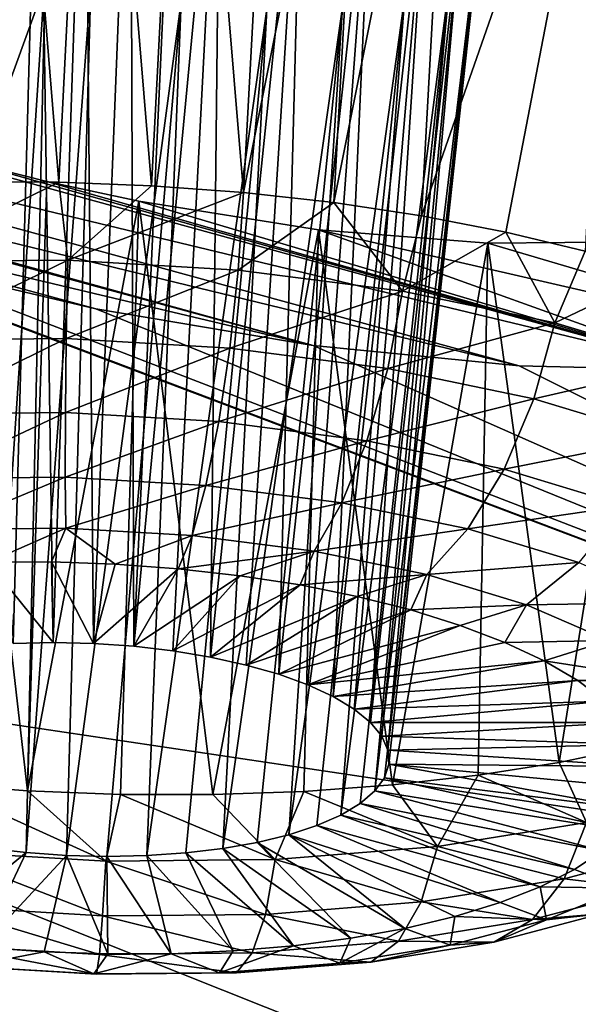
# Model space of a CAD drawing. Header units: metres. Extents: x -90 to 304, y -90 to 74.
# Tile 164 of 256: x 201.987 to 202.89, y 0.077 to 1.669. Entities that reach past the tile are written whole.
import ezdxf

# ---------------------------------------------------------------- set-up
doc = ezdxf.new("R2010")
doc.units = ezdxf.units.M
doc.layers.add('solid_21662050_350', color=7, linetype='CONTINUOUS')

msp = doc.modelspace()

# ---------------------------------------------------------------- linework, layer by layer
at = {"layer": 'solid_21662050_350'}
for points in [[(210.017944, 5.605456, 216.995056), (202.220291, 2.257435, 218.797668), (205.301147, 1.292961, 221.476608)], [(202.220291, 2.257435, 218.797668), (199.372299, 3.300803, 215.899612), (196.730408, -2.084867, 222.269363)], [(201.956512, 2.556653, 170.046646), (202.049927, 1.406258, 169.702499), (201.900513, 1.406582, 169.716537)], [(201.956512, 2.556653, 170.046646), (202.10675, 2.527825, 170.026611), (202.049927, 1.406258, 169.702499)], [(202.10675, 2.527825, 170.026611), (202.199875, 1.400509, 169.703201), (202.049927, 1.406258, 169.702499)], [(202.10675, 2.527825, 170.026611), (202.257248, 2.493285, 170.020691), (202.199875, 1.400509, 169.703201)], [(202.257248, 2.493285, 170.020691), (202.348724, 1.389399, 169.718628), (202.199875, 1.400509, 169.703201)], [(202.257248, 2.493285, 170.020691), (202.406342, 2.453394, 170.028946), (202.348724, 1.389399, 169.718628)], [(202.406342, 2.453394, 170.028946), (202.551941, 2.408755, 170.051193), (202.348724, 1.389399, 169.718628)], [(202.551941, 2.408755, 170.051193), (202.494858, 1.373048, 169.748596), (202.348724, 1.389399, 169.718628)], [(202.551941, 2.408755, 170.051193), (202.692047, 2.36009, 170.086838), (202.494858, 1.373048, 169.748596)], [(202.692047, 2.36009, 170.086838), (202.636658, 1.351637, 169.792801), (202.494858, 1.373048, 169.748596)], [(202.692047, 2.36009, 170.086838), (202.950851, 2.253008, 170.195496), (202.636658, 1.351637, 169.792801)], [(202.220291, 2.257435, 218.797668), (196.730408, -2.084867, 222.269363), (200.240051, -3.202116, 225.37265)], [(205.301147, 1.292961, 221.476608), (202.220291, 2.257435, 218.797668), (200.240051, -3.202116, 225.37265)], [(202.950851, 2.253008, 170.195496), (202.772583, 1.3254, 169.850739), (202.636658, 1.351637, 169.792801)], [(202.950851, 2.253008, 170.195496), (202.901123, 1.294623, 169.921799), (202.772583, 1.3254, 169.850739)], [(202.018448, 2.196747, 170.880081), (201.878036, 2.209817, 170.932816), (201.976212, 0.660326, 170.435059)], [(202.018448, 2.196747, 170.880081), (201.976212, 0.660326, 170.435059), (202.040802, 0.661664, 170.424957)], [(202.091919, 2.184557, 170.865723), (202.018448, 2.196747, 170.880081), (202.040802, 0.661664, 170.424957)], [(202.091919, 2.184557, 170.865723), (202.040802, 0.661664, 170.424957), (202.106155, 0.660043, 170.422852)], [(202.166031, 2.168809, 170.859772), (202.091919, 2.184557, 170.865723), (202.106155, 0.660043, 170.422852)], [(202.166031, 2.168809, 170.859772), (202.106155, 0.660043, 170.422852), (202.171127, 0.655491, 170.428772)], [(202.239578, 2.149764, 170.862335), (202.166031, 2.168809, 170.859772), (202.171127, 0.655491, 170.428772)], [(202.311279, 2.127763, 170.873337), (202.239578, 2.149764, 170.862335), (202.171127, 0.655491, 170.428772)], [(202.311279, 2.127763, 170.873337), (202.171127, 0.655491, 170.428772), (202.234619, 0.648085, 170.442627)], [(202.311279, 2.127763, 170.873337), (202.234619, 0.648085, 170.442627), (202.295532, 0.63795, 170.464157)], [(202.444656, 2.076478, 170.919449), (202.311279, 2.127763, 170.873337), (202.295532, 0.63795, 170.464157)], [(202.444656, 2.076478, 170.919449), (202.295532, 0.63795, 170.464157), (202.352829, 0.625266, 170.493011)], [(202.444656, 2.076478, 170.919449), (202.352829, 0.625266, 170.493011), (202.405548, 0.610238, 170.528717)], [(202.558624, 2.018224, 170.994537), (202.444656, 2.076478, 170.919449), (202.405548, 0.610238, 170.528717)], [(202.558624, 2.018224, 170.994537), (202.405548, 0.610238, 170.528717), (202.452759, 0.593135, 170.570618)], [(202.558624, 2.018224, 170.994537), (202.452759, 0.593135, 170.570618), (202.493668, 0.574244, 170.618011)], [(202.647385, 1.956286, 171.093964), (202.558624, 2.018224, 170.994537), (202.493668, 0.574244, 170.618011)], [(202.647385, 1.956286, 171.093964), (202.493668, 0.574244, 170.618011), (202.527573, 0.553891, 170.670105)], [(202.647385, 1.956286, 171.093964), (202.527573, 0.553891, 170.670105), (202.553879, 0.532422, 170.725998)], [(202.706482, 1.894005, 171.212082), (202.647385, 1.956286, 171.093964), (202.553879, 0.532422, 170.725998)], [(202.706482, 1.894005, 171.212082), (202.553879, 0.532422, 170.725998), (202.572174, 0.510198, 170.784744)], [(202.706482, 1.894005, 171.212082), (202.572174, 0.510198, 170.784744), (202.582108, 0.487617, 170.845306)], [(202.732773, 1.834755, 171.342438), (202.706482, 1.894005, 171.212082), (202.582108, 0.487617, 170.845306)], [(202.732773, 1.834755, 171.342438), (202.576401, 0.442884, 170.967804), (202.724686, 1.781884, 171.477661)], [(202.732773, 1.834755, 171.342438), (202.583527, 0.465047, 170.906677), (202.576401, 0.442884, 170.967804)], [(202.732773, 1.834755, 171.342438), (202.582108, 0.487617, 170.845306), (202.583527, 0.465047, 170.906677)], [(203.102936, 1.101806, 172.957932), (200.765289, 1.66465, 172.982773), (200.50824, 1.81674, 172.766434)], [(201.881546, 1.445223, 172.829254), (203.102936, 1.101806, 172.957932), (200.50824, 1.81674, 172.766434)], [(202.724686, 1.781884, 171.477661), (202.576401, 0.442884, 170.967804), (202.560867, 0.421505, 171.027618)], [(202.682739, 1.738517, 171.609711), (202.724686, 1.781884, 171.477661), (202.560867, 0.421505, 171.027618)], [(201.955917, 1.765484, 171.980148), (202.028076, 1.743731, 171.990219), (201.93399, 0.329306, 171.341507)], [(202.028076, 1.743731, 171.990219), (201.997482, 0.321899, 171.355362), (201.93399, 0.329306, 171.341507)], [(202.028076, 1.743731, 171.990219), (202.101654, 1.725095, 171.991806), (201.997482, 0.321899, 171.355362)], [(202.682739, 1.738517, 171.609711), (202.53717, 0.401274, 171.085129), (202.505722, 0.382544, 171.139313)], [(202.60936, 1.707048, 171.731262), (202.682739, 1.738517, 171.609711), (202.505722, 0.382544, 171.139313)], [(202.682739, 1.738517, 171.609711), (202.560867, 0.421505, 171.027618), (202.53717, 0.401274, 171.085129)], [(202.101654, 1.725095, 171.991806), (202.062454, 0.317347, 171.361282), (201.997482, 0.321899, 171.355362)], [(202.101654, 1.725095, 171.991806), (202.248016, 1.698233, 171.96991), (202.062454, 0.317347, 171.361282)], [(202.60936, 1.707048, 171.731262), (202.467056, 0.365622, 171.189301), (202.42186, 0.350812, 171.234192)], [(202.508713, 1.689257, 171.835464), (202.60936, 1.707048, 171.731262), (202.42186, 0.350812, 171.234192)], [(202.60936, 1.707048, 171.731262), (202.505722, 0.382544, 171.139313), (202.467056, 0.365622, 171.189301)], [(202.248016, 1.698233, 171.96991), (202.127808, 0.315726, 171.359177), (202.062454, 0.317347, 171.361282)], [(202.248016, 1.698233, 171.96991), (202.192398, 0.317064, 171.349075), (202.127808, 0.315726, 171.359177)], [(202.248016, 1.698233, 171.96991), (202.386139, 1.686188, 171.916595), (202.192398, 0.317064, 171.349075)], [(202.508713, 1.689257, 171.835464), (202.37088, 0.338359, 171.273209), (202.315002, 0.328479, 171.305725)], [(202.386139, 1.686188, 171.916595), (202.508713, 1.689257, 171.835464), (202.315002, 0.328479, 171.305725)], [(202.508713, 1.689257, 171.835464), (202.42186, 0.350812, 171.234192), (202.37088, 0.338359, 171.273209)], [(202.386139, 1.686188, 171.916595), (202.255173, 0.321341, 171.331161), (202.192398, 0.317064, 171.349075)], [(202.386139, 1.686188, 171.916595), (202.315002, 0.328479, 171.305725), (202.255173, 0.321341, 171.331161)], [(202.794388, 1.109036, 173.124191), (201.026154, 1.539014, 173.132431), (200.765289, 1.66465, 172.982773)], [(202.794388, 1.109036, 173.124191), (200.765289, 1.66465, 172.982773), (203.102936, 1.101806, 172.957932)], [(202.46109, 1.142066, 173.242264), (201.026154, 1.539014, 173.132431), (202.794388, 1.109036, 173.124191)], [(201.064804, 1.522268, 173.15007), (201.026154, 1.539014, 173.132431), (202.46109, 1.142066, 173.242264)], [(201.064804, 1.522268, 173.15007), (204.802567, 0.106686, 174.540054), (200.794662, 0.705214, 175.447281)], [(201.064804, 1.522268, 173.15007), (201.396606, 1.394669, 173.262238), (204.802567, 0.106686, 174.540054)], [(201.064804, 1.522268, 173.15007), (202.46109, 1.142066, 173.242264), (201.396606, 1.394669, 173.262238)], [(201.881546, 1.445223, 172.829254), (201.850815, 0.43287, 172.375488), (201.99968, 0.42176, 172.3909)], [(202.030701, 1.407401, 172.83255), (203.102936, 1.101806, 172.957932), (201.881546, 1.445223, 172.829254)], [(202.030701, 1.407401, 172.83255), (201.881546, 1.445223, 172.829254), (201.99968, 0.42176, 172.3909)], [(201.790909, 1.277737, 169.716507), (201.900513, 1.406582, 169.716537), (202.049927, 1.406258, 169.702499)], [(202.064926, 1.280267, 169.682251), (201.790909, 1.277737, 169.716507), (202.049927, 1.406258, 169.702499)], [(202.179459, 1.375376, 172.821991), (202.030701, 1.407401, 172.83255), (201.99968, 0.42176, 172.3909)], [(202.179459, 1.375376, 172.821991), (203.102936, 1.101806, 172.957932), (202.030701, 1.407401, 172.83255)], [(202.064926, 1.280267, 169.682251), (202.049927, 1.406258, 169.702499), (202.199875, 1.400509, 169.703201)], [(201.396606, 1.394669, 173.262238), (201.750229, 1.286155, 173.315216), (204.802567, 0.106686, 174.540054)], [(201.396606, 1.394669, 173.262238), (202.46109, 1.142066, 173.242264), (202.109894, 1.201151, 173.307663)], [(201.396606, 1.394669, 173.262238), (202.109894, 1.201151, 173.307663), (201.750229, 1.286155, 173.315216)], [(202.064926, 1.280267, 169.682251), (202.199875, 1.400509, 169.703201), (202.348724, 1.389399, 169.718628)], [(202.340118, 1.264116, 169.698807), (202.064926, 1.280267, 169.682251), (202.348724, 1.389399, 169.718628)], [(202.340118, 1.264116, 169.698807), (202.348724, 1.389399, 169.718628), (202.494858, 1.373048, 169.748596)], [(202.179459, 1.375376, 172.821991), (201.99968, 0.42176, 172.3909), (202.149628, 0.416011, 172.391602)], [(202.179459, 1.375376, 172.821991), (202.149628, 0.416011, 172.391602), (202.299042, 0.415687, 172.377563)], [(202.470032, 1.329313, 172.761154), (203.102936, 1.101806, 172.957932), (202.179459, 1.375376, 172.821991)], [(202.470032, 1.329313, 172.761154), (202.179459, 1.375376, 172.821991), (202.299042, 0.415687, 172.377563)], [(202.605911, 1.229905, 169.765503), (202.340118, 1.264116, 169.698807), (202.494858, 1.373048, 169.748596)], [(202.605911, 1.229905, 169.765503), (202.494858, 1.373048, 169.748596), (202.636658, 1.351637, 169.792801)], [(202.605911, 1.229905, 169.765503), (202.636658, 1.351637, 169.792801), (202.772583, 1.3254, 169.850739)], [(202.470032, 1.329313, 172.761154), (202.299042, 0.415687, 172.377563), (202.446259, 0.420791, 172.348953)], [(202.470032, 1.329313, 172.761154), (202.446259, 0.420791, 172.348953), (202.589691, 0.431267, 172.306076)], [(202.470032, 1.329313, 172.761154), (203.379211, 1.119793, 172.749176), (203.102936, 1.101806, 172.957932)], [(202.743637, 1.307522, 172.651184), (203.379211, 1.119793, 172.749176), (202.470032, 1.329313, 172.761154)], [(202.743637, 1.307522, 172.651184), (202.470032, 1.329313, 172.761154), (202.589691, 0.431267, 172.306076)], [(202.852097, 1.178949, 169.879822), (202.605911, 1.229905, 169.765503), (202.772583, 1.3254, 169.850739)], [(202.852097, 1.178949, 169.879822), (202.772583, 1.3254, 169.850739), (202.901123, 1.294623, 169.921799)], [(202.743637, 1.307522, 172.651184), (202.589691, 0.431267, 172.306076), (202.727753, 0.447001, 172.24942)], [(202.743637, 1.307522, 172.651184), (202.727753, 0.447001, 172.24942), (202.858932, 0.46782, 172.179565)], [(202.992386, 1.309907, 172.496872), (203.379211, 1.119793, 172.749176), (202.743637, 1.307522, 172.651184)], [(202.992386, 1.309907, 172.496872), (202.743637, 1.307522, 172.651184), (202.858932, 0.46782, 172.179565)], [(202.992386, 1.309907, 172.496872), (202.858932, 0.46782, 172.179565), (202.981796, 0.493496, 172.097321)], [(205.301147, 1.292961, 221.476608), (200.240051, -3.202116, 225.37265), (204.000259, -4.221542, 228.204208)], [(202.852097, 1.178949, 169.879822), (202.901123, 1.294623, 169.921799), (203.020905, 1.259645, 170.005173)], [(201.750229, 1.286155, 173.315216), (202.109894, 1.201151, 173.307663), (204.802567, 0.106686, 174.540054)], [(201.799042, 1.150752, 169.728058), (201.790909, 1.277737, 169.716507), (202.064926, 1.280267, 169.682251)], [(201.799042, 1.150752, 169.728058), (202.064926, 1.280267, 169.682251), (202.062195, 1.153181, 169.69516)], [(202.062195, 1.153181, 169.69516), (202.064926, 1.280267, 169.682251), (202.340118, 1.264116, 169.698807)], [(202.062195, 1.153181, 169.69516), (202.340118, 1.264116, 169.698807), (202.326462, 1.137671, 169.71106)], [(202.326462, 1.137671, 169.71106), (202.340118, 1.264116, 169.698807), (202.605911, 1.229905, 169.765503)], [(203.069199, 1.113206, 170.037338), (202.852097, 1.178949, 169.879822), (203.020905, 1.259645, 170.005173)], [(202.326462, 1.137671, 169.71106), (202.605911, 1.229905, 169.765503), (202.581711, 1.104818, 169.775116)], [(202.581711, 1.104818, 169.775116), (202.605911, 1.229905, 169.765503), (202.852097, 1.178949, 169.879822)], [(202.109894, 1.201151, 173.307663), (202.46109, 1.142066, 173.242264), (204.802567, 0.106686, 174.540054)], [(202.581711, 1.104818, 169.775116), (202.852097, 1.178949, 169.879822), (202.818115, 1.055884, 169.884888)], [(202.818115, 1.055884, 169.884888), (202.852097, 1.178949, 169.879822), (203.069199, 1.113206, 170.037338)], [(201.799042, 1.150752, 169.728058), (202.062195, 1.153181, 169.69516), (201.81369, 1.031213, 169.770721)], [(202.062195, 1.153181, 169.69516), (202.060654, 1.033493, 169.739853), (201.81369, 1.031213, 169.770721)], [(202.062195, 1.153181, 169.69516), (202.326462, 1.137671, 169.71106), (202.060654, 1.033493, 169.739853)], [(202.326462, 1.137671, 169.71106), (202.308685, 1.018937, 169.754761), (202.060654, 1.033493, 169.739853)], [(202.326462, 1.137671, 169.71106), (202.581711, 1.104818, 169.775116), (202.308685, 1.018937, 169.754761)], [(202.46109, 1.142066, 173.242264), (202.794388, 1.109036, 173.124191), (204.802567, 0.106686, 174.540054)], [(202.581711, 1.104818, 169.775116), (202.548233, 0.988104, 169.814896), (202.308685, 1.018937, 169.754761)], [(202.581711, 1.104818, 169.775116), (202.818115, 1.055884, 169.884888), (202.548233, 0.988104, 169.814896)], [(202.794388, 1.109036, 173.124191), (203.102936, 1.101806, 172.957932), (204.802567, 0.106686, 174.540054)], [(202.818115, 1.055884, 169.884888), (203.069199, 1.113206, 170.037338), (203.026611, 0.99275, 170.036148)], [(202.818115, 1.055884, 169.884888), (202.770096, 0.942179, 169.917908), (202.548233, 0.988104, 169.814896)], [(202.818115, 1.055884, 169.884888), (203.026611, 0.99275, 170.036148), (202.770096, 0.942179, 169.917908)], [(201.81369, 1.031213, 169.770721), (202.060654, 1.033493, 169.739853), (201.833908, 0.926925, 169.841721)], [(202.060654, 1.033493, 169.739853), (202.06044, 0.929016, 169.8134), (201.833908, 0.926925, 169.841721)], [(202.060654, 1.033493, 169.739853), (202.308685, 1.018937, 169.754761), (202.06044, 0.929016, 169.8134)], [(202.308685, 1.018937, 169.754761), (202.287933, 0.915665, 169.827087), (202.06044, 0.929016, 169.8134)], [(202.308685, 1.018937, 169.754761), (202.548233, 0.988104, 169.814896), (202.287933, 0.915665, 169.827087)], [(202.548233, 0.988104, 169.814896), (202.507675, 0.887383, 169.882233), (202.287933, 0.915665, 169.827087)], [(202.548233, 0.988104, 169.814896), (202.770096, 0.942179, 169.917908), (202.507675, 0.887383, 169.882233)], [(203.026611, 0.99275, 170.036148), (202.965775, 0.882928, 170.059875), (202.770096, 0.942179, 169.917908)], [(202.770096, 0.942179, 169.917908), (202.711182, 0.845259, 169.97673), (202.507675, 0.887383, 169.882233)], [(202.770096, 0.942179, 169.917908), (202.965775, 0.882928, 170.059875), (202.711182, 0.845259, 169.97673)], [(201.833908, 0.926925, 169.841721), (202.06044, 0.929016, 169.8134), (201.858368, 0.844698, 169.936401)], [(202.06044, 0.929016, 169.8134), (202.061539, 0.846574, 169.911011), (201.858368, 0.844698, 169.936401)], [(202.06044, 0.929016, 169.8134), (202.287933, 0.915665, 169.827087), (202.061539, 0.846574, 169.911011)], [(202.287933, 0.915665, 169.827087), (202.265594, 0.834599, 169.923279), (202.061539, 0.846574, 169.911011)], [(202.287933, 0.915665, 169.827087), (202.507675, 0.887383, 169.882233), (202.265594, 0.834599, 169.923279)], [(202.507675, 0.887383, 169.882233), (202.462662, 0.809233, 169.972733), (202.265594, 0.834599, 169.923279)], [(202.507675, 0.887383, 169.882233), (202.711182, 0.845259, 169.97673), (202.462662, 0.809233, 169.972733)], [(202.965775, 0.882928, 170.059875), (202.890656, 0.79091, 170.106934), (202.711182, 0.845259, 169.97673)], [(201.858368, 0.844698, 169.936401), (202.061539, 0.846574, 169.911011), (201.935944, 0.791659, 170.038757)], [(202.061539, 0.846574, 169.911011), (202.038193, 0.792103, 170.027344), (201.935944, 0.791659, 170.038757)], [(202.061539, 0.846574, 169.911011), (202.141006, 0.788558, 170.026733), (202.038193, 0.792103, 170.027344)], [(202.061539, 0.846574, 169.911011), (202.265594, 0.834599, 169.923279), (202.141006, 0.788558, 170.026733)], [(202.711182, 0.845259, 169.97673), (202.645203, 0.771451, 170.057495), (202.462662, 0.809233, 169.972733)], [(202.711182, 0.845259, 169.97673), (202.890656, 0.79091, 170.106934), (202.645203, 0.771451, 170.057495)], [(202.265594, 0.834599, 169.923279), (202.243118, 0.781071, 170.036957), (202.141006, 0.788558, 170.026733)], [(202.265594, 0.834599, 169.923279), (202.462662, 0.809233, 169.972733), (202.243118, 0.781071, 170.036957)], [(202.462662, 0.809233, 169.972733), (202.343216, 0.769735, 170.057861), (202.243118, 0.781071, 170.036957)], [(202.462662, 0.809233, 169.972733), (202.440048, 0.754693, 170.089188), (202.343216, 0.769735, 170.057861)], [(202.462662, 0.809233, 169.972733), (202.645203, 0.771451, 170.057495), (202.440048, 0.754693, 170.089188)], [(201.935944, 0.791659, 170.038757), (202.038193, 0.792103, 170.027344), (202.040802, 0.661664, 170.424957)], [(201.935944, 0.791659, 170.038757), (202.040802, 0.661664, 170.424957), (201.976212, 0.660326, 170.435059)], [(202.038193, 0.792103, 170.027344), (202.106155, 0.660043, 170.422852), (202.040802, 0.661664, 170.424957)], [(202.038193, 0.792103, 170.027344), (202.141006, 0.788558, 170.026733), (202.106155, 0.660043, 170.422852)], [(202.141006, 0.788558, 170.026733), (202.243118, 0.781071, 170.036957), (202.106155, 0.660043, 170.422852)], [(202.243118, 0.781071, 170.036957), (202.171127, 0.655491, 170.428772), (202.106155, 0.660043, 170.422852)], [(202.243118, 0.781071, 170.036957), (202.343216, 0.769735, 170.057861), (202.171127, 0.655491, 170.428772)], [(202.890656, 0.79091, 170.106934), (202.806168, 0.722705, 170.174286), (202.645203, 0.771451, 170.057495)], [(202.890656, 0.79091, 170.106934), (203.0392, 0.726426, 170.267868), (202.806168, 0.722705, 170.174286)], [(202.343216, 0.769735, 170.057861), (202.234619, 0.648085, 170.442627), (202.171127, 0.655491, 170.428772)], [(202.343216, 0.769735, 170.057861), (202.440048, 0.754693, 170.089188), (202.234619, 0.648085, 170.442627)], [(202.645203, 0.771451, 170.057495), (202.53241, 0.736134, 170.130554), (202.440048, 0.754693, 170.089188)], [(202.645203, 0.771451, 170.057495), (202.61911, 0.714291, 170.181427), (202.53241, 0.736134, 170.130554)], [(202.645203, 0.771451, 170.057495), (202.806168, 0.722705, 170.174286), (202.61911, 0.714291, 170.181427)], [(202.440048, 0.754693, 170.089188), (202.295532, 0.63795, 170.464157), (202.234619, 0.648085, 170.442627)], [(202.440048, 0.754693, 170.089188), (202.53241, 0.736134, 170.130554), (202.295532, 0.63795, 170.464157)], [(202.53241, 0.736134, 170.130554), (202.352829, 0.625266, 170.493011), (202.295532, 0.63795, 170.464157)], [(202.53241, 0.736134, 170.130554), (202.61911, 0.714291, 170.181427), (202.352829, 0.625266, 170.493011)], [(202.806168, 0.722705, 170.174286), (202.699097, 0.689439, 170.24118), (202.61911, 0.714291, 170.181427)], [(202.806168, 0.722705, 170.174286), (202.771347, 0.66189, 170.309052), (202.699097, 0.689439, 170.24118)], [(202.806168, 0.722705, 170.174286), (202.939407, 0.664868, 170.318619), (202.771347, 0.66189, 170.309052)], [(203.0392, 0.726426, 170.267868), (202.939407, 0.664868, 170.318619), (202.806168, 0.722705, 170.174286)], [(204.665802, -0.837709, 177.163208), (200.716736, -0.132481, 177.774063), (200.794662, 0.705214, 175.447281)], [(204.802567, 0.106686, 174.540054), (204.665802, -0.837709, 177.163208), (200.794662, 0.705214, 175.447281)], [(202.61911, 0.714291, 170.181427), (202.405548, 0.610238, 170.528717), (202.352829, 0.625266, 170.493011)], [(202.61911, 0.714291, 170.181427), (202.699097, 0.689439, 170.24118), (202.405548, 0.610238, 170.528717)], [(202.699097, 0.689439, 170.24118), (202.452759, 0.593135, 170.570618), (202.405548, 0.610238, 170.528717)], [(202.699097, 0.689439, 170.24118), (202.771347, 0.66189, 170.309052), (202.452759, 0.593135, 170.570618)], [(202.771347, 0.66189, 170.309052), (202.834946, 0.631992, 170.384201), (202.452759, 0.593135, 170.570618)], [(202.939407, 0.664868, 170.318619), (202.834946, 0.631992, 170.384201), (202.771347, 0.66189, 170.309052)], [(202.939407, 0.664868, 170.318619), (203.039764, 0.600164, 170.48497), (202.834946, 0.631992, 170.384201)], [(202.834946, 0.631992, 170.384201), (202.493668, 0.574244, 170.618011), (202.452759, 0.593135, 170.570618)], [(202.834946, 0.631992, 170.384201), (202.889099, 0.600119, 170.465668), (202.493668, 0.574244, 170.618011)], [(203.039764, 0.600164, 170.48497), (202.889099, 0.600119, 170.465668), (202.834946, 0.631992, 170.384201)], [(202.889099, 0.600119, 170.465668), (202.527573, 0.553891, 170.670105), (202.493668, 0.574244, 170.618011)], [(202.889099, 0.600119, 170.465668), (202.933121, 0.566674, 170.552429), (202.527573, 0.553891, 170.670105)], [(203.039764, 0.600164, 170.48497), (202.933121, 0.566674, 170.552429), (202.889099, 0.600119, 170.465668)], [(202.933121, 0.566674, 170.552429), (202.553879, 0.532422, 170.725998), (202.527573, 0.553891, 170.670105)], [(202.933121, 0.566674, 170.552429), (202.966461, 0.532075, 170.643402), (202.553879, 0.532422, 170.725998)], [(202.966461, 0.532075, 170.643402), (202.572174, 0.510198, 170.784744), (202.553879, 0.532422, 170.725998)], [(202.966461, 0.532075, 170.643402), (202.988708, 0.496759, 170.737442), (202.572174, 0.510198, 170.784744)], [(202.988708, 0.496759, 170.737442), (202.582108, 0.487617, 170.845306), (202.572174, 0.510198, 170.784744)], [(202.988708, 0.496759, 170.737442), (202.999573, 0.46117, 170.833359), (202.582108, 0.487617, 170.845306)], [(202.999573, 0.46117, 170.833359), (202.583527, 0.465047, 170.906677), (202.582108, 0.487617, 170.845306)], [(202.902924, 0.37059, 172.078033), (202.981796, 0.493496, 172.097321), (202.858932, 0.46782, 172.179565)], [(202.986755, 0.390959, 171.026001), (202.576401, 0.442884, 170.967804), (202.583527, 0.465047, 170.906677)], [(202.998917, 0.425755, 170.929947), (202.986755, 0.390959, 171.026001), (202.583527, 0.465047, 170.906677)], [(202.999573, 0.46117, 170.833359), (202.998917, 0.425755, 170.929947), (202.583527, 0.465047, 170.906677)], [(202.902924, 0.37059, 172.078033), (202.858932, 0.46782, 172.179565), (202.727753, 0.447001, 172.24942)], [(202.662399, 0.331705, 172.208038), (202.727753, 0.447001, 172.24942), (202.589691, 0.431267, 172.306076)], [(202.662399, 0.331705, 172.208038), (202.902924, 0.37059, 172.078033), (202.727753, 0.447001, 172.24942)], [(202.126053, 0.308062, 172.326019), (201.99968, 0.42176, 172.3909), (201.850815, 0.43287, 172.375488)], [(201.850861, 0.324213, 172.309479), (202.126053, 0.308062, 172.326019), (201.850815, 0.43287, 172.375488)], [(202.662399, 0.331705, 172.208038), (202.589691, 0.431267, 172.306076), (202.446259, 0.420791, 172.348953)], [(202.963242, 0.357221, 171.120316), (202.560867, 0.421505, 171.027618), (202.576401, 0.442884, 170.967804)], [(202.963242, 0.357221, 171.120316), (202.576401, 0.442884, 170.967804), (202.986755, 0.390959, 171.026001)], [(202.126053, 0.308062, 172.326019), (202.149628, 0.416011, 172.391602), (201.99968, 0.42176, 172.3909)], [(202.126053, 0.308062, 172.326019), (202.400085, 0.310592, 172.291763), (202.149628, 0.416011, 172.391602)], [(202.400085, 0.310592, 172.291763), (202.299042, 0.415687, 172.377563), (202.149628, 0.416011, 172.391602)], [(202.400085, 0.310592, 172.291763), (202.446259, 0.420791, 172.348953), (202.299042, 0.415687, 172.377563)], [(202.400085, 0.310592, 172.291763), (202.662399, 0.331705, 172.208038), (202.446259, 0.420791, 172.348953)], [(202.928665, 0.324963, 171.211685), (202.53717, 0.401274, 171.085129), (202.560867, 0.421505, 171.027618)], [(202.928665, 0.324963, 171.211685), (202.560867, 0.421505, 171.027618), (202.963242, 0.357221, 171.120316)], [(202.883469, 0.294593, 171.298981), (202.505722, 0.382544, 171.139313), (202.53717, 0.401274, 171.085129)], [(202.883469, 0.294593, 171.298981), (202.53717, 0.401274, 171.085129), (202.928665, 0.324963, 171.211685)], [(202.828217, 0.266492, 171.381088), (202.467056, 0.365622, 171.189301), (202.505722, 0.382544, 171.139313)], [(202.828217, 0.266492, 171.381088), (202.505722, 0.382544, 171.139313), (202.883469, 0.294593, 171.298981)], [(202.866928, 0.279606, 171.995865), (202.902924, 0.37059, 172.078033), (202.662399, 0.331705, 172.208038)], [(203.068115, 0.33258, 171.83139), (202.902924, 0.37059, 172.078033), (202.866928, 0.279606, 171.995865)], [(202.609634, 0.199167, 171.586411), (202.37088, 0.338359, 171.273209), (202.42186, 0.350812, 171.234192)], [(202.763596, 0.241013, 171.456985), (202.42186, 0.350812, 171.234192), (202.467056, 0.365622, 171.189301)], [(202.69043, 0.218477, 171.525711), (202.42186, 0.350812, 171.234192), (202.763596, 0.241013, 171.456985)], [(202.609634, 0.199167, 171.586411), (202.42186, 0.350812, 171.234192), (202.69043, 0.218477, 171.525711)], [(202.763596, 0.241013, 171.456985), (202.467056, 0.365622, 171.189301), (202.828217, 0.266492, 171.381088)], [(202.522232, 0.183326, 171.638321), (202.315002, 0.328479, 171.305725), (202.37088, 0.338359, 171.273209)], [(202.522232, 0.183326, 171.638321), (202.37088, 0.338359, 171.273209), (202.609634, 0.199167, 171.586411)], [(201.824387, 0.1803, 171.716248), (201.93399, 0.329306, 171.341507), (201.997482, 0.321899, 171.355362)], [(201.824387, 0.1803, 171.716248), (201.997482, 0.321899, 171.355362), (201.924484, 0.168964, 171.737152)], [(202.120895, 0.21956, 172.234024), (202.126053, 0.308062, 172.326019), (201.850861, 0.324213, 172.309479)], [(202.120895, 0.21956, 172.234024), (201.850861, 0.324213, 172.309479), (201.856628, 0.23507, 172.218124)], [(201.924484, 0.168964, 171.737152), (201.997482, 0.321899, 171.355362), (202.062454, 0.317347, 171.361282)], [(202.332047, 0.162801, 171.713257), (202.192398, 0.317064, 171.349075), (202.255173, 0.321341, 171.331161)], [(202.429306, 0.171153, 171.680771), (202.255173, 0.321341, 171.331161), (202.315002, 0.328479, 171.305725)], [(202.332047, 0.162801, 171.713257), (202.255173, 0.321341, 171.331161), (202.429306, 0.171153, 171.680771)], [(202.429306, 0.171153, 171.680771), (202.315002, 0.328479, 171.305725), (202.522232, 0.183326, 171.638321)], [(202.635956, 0.242264, 172.120712), (202.662399, 0.331705, 172.208038), (202.400085, 0.310592, 172.291763)], [(202.866928, 0.279606, 171.995865), (202.662399, 0.331705, 172.208038), (202.635956, 0.242264, 172.120712)], [(203.068115, 0.33258, 171.83139), (202.866928, 0.279606, 171.995865), (203.00473, 0.263357, 171.744705)], [(202.964584, 0.264386, 171.407684), (202.883469, 0.294593, 171.298981), (202.928665, 0.324963, 171.211685)], [(201.924484, 0.168964, 171.737152), (202.062454, 0.317347, 171.361282), (202.026581, 0.161477, 171.74736)], [(202.026581, 0.161477, 171.74736), (202.062454, 0.317347, 171.361282), (202.12941, 0.157933, 171.74675)], [(202.12941, 0.157933, 171.74675), (202.062454, 0.317347, 171.361282), (202.127808, 0.315726, 171.359177)], [(202.384048, 0.221989, 172.201126), (202.126053, 0.308062, 172.326019), (202.120895, 0.21956, 172.234024)], [(202.384048, 0.221989, 172.201126), (202.400085, 0.310592, 172.291763), (202.126053, 0.308062, 172.326019)], [(202.231659, 0.158376, 171.735336), (202.127808, 0.315726, 171.359177), (202.192398, 0.317064, 171.349075)], [(202.12941, 0.157933, 171.74675), (202.127808, 0.315726, 171.359177), (202.231659, 0.158376, 171.735336)], [(202.231659, 0.158376, 171.735336), (202.192398, 0.317064, 171.349075), (202.332047, 0.162801, 171.713257)], [(202.635956, 0.242264, 172.120712), (202.400085, 0.310592, 172.291763), (202.384048, 0.221989, 172.201126)], [(202.964584, 0.264386, 171.407684), (202.828217, 0.266492, 171.381088), (202.883469, 0.294593, 171.298981)], [(202.866928, 0.279606, 171.995865), (202.635956, 0.242264, 172.120712), (202.815918, 0.213642, 171.899063)], [(202.866928, 0.279606, 171.995865), (202.815918, 0.213642, 171.899063), (203.00473, 0.263357, 171.744705)], [(202.838226, 0.212987, 171.560394), (202.763596, 0.241013, 171.456985), (202.828217, 0.266492, 171.381088)], [(203.00473, 0.263357, 171.744705), (202.815918, 0.213642, 171.899063), (202.926392, 0.222606, 171.652359)], [(202.964584, 0.264386, 171.407684), (202.838226, 0.212987, 171.560394), (202.828217, 0.266492, 171.381088)], [(202.926392, 0.222606, 171.652359), (202.838226, 0.212987, 171.560394), (202.964584, 0.264386, 171.407684)], [(202.635956, 0.242264, 172.120712), (202.384048, 0.221989, 172.201126), (202.599136, 0.178596, 172.016235)], [(202.635956, 0.242264, 172.120712), (202.599136, 0.178596, 172.016235), (202.815918, 0.213642, 171.899063)], [(202.838226, 0.212987, 171.560394), (202.69043, 0.218477, 171.525711), (202.763596, 0.241013, 171.456985)], [(201.856628, 0.23507, 172.218124), (201.867737, 0.171844, 172.107651), (202.115753, 0.157288, 172.122574)], [(202.120895, 0.21956, 172.234024), (201.856628, 0.23507, 172.218124), (202.115753, 0.157288, 172.122574)], [(202.120895, 0.21956, 172.234024), (202.115753, 0.157288, 172.122574), (202.362717, 0.159568, 172.09169)], [(202.384048, 0.221989, 172.201126), (202.120895, 0.21956, 172.234024), (202.362717, 0.159568, 172.09169)], [(202.384048, 0.221989, 172.201126), (202.362717, 0.159568, 172.09169), (202.599136, 0.178596, 172.016235)], [(202.815918, 0.213642, 171.899063), (202.599136, 0.178596, 172.016235), (202.753204, 0.177004, 171.793945)], [(202.682892, 0.172086, 171.687378), (202.609634, 0.199167, 171.586411), (202.69043, 0.218477, 171.525711)], [(202.838226, 0.212987, 171.560394), (202.682892, 0.172086, 171.687378), (202.69043, 0.218477, 171.525711)], [(202.753204, 0.177004, 171.793945), (202.682892, 0.172086, 171.687378), (202.838226, 0.212987, 171.560394)], [(202.926392, 0.222606, 171.652359), (202.753204, 0.177004, 171.793945), (202.838226, 0.212987, 171.560394)], [(202.815918, 0.213642, 171.899063), (202.753204, 0.177004, 171.793945), (202.926392, 0.222606, 171.652359)], [(202.504547, 0.143255, 171.783768), (202.522232, 0.183326, 171.638321), (202.609634, 0.199167, 171.586411)], [(202.682892, 0.172086, 171.687378), (202.504547, 0.143255, 171.783768), (202.609634, 0.199167, 171.586411)], [(202.599136, 0.178596, 172.016235), (202.362717, 0.159568, 172.09169), (202.554367, 0.144859, 171.901413)], [(202.504547, 0.143255, 171.783768), (202.429306, 0.171153, 171.680771), (202.522232, 0.183326, 171.638321)], [(202.599136, 0.178596, 172.016235), (202.554367, 0.144859, 171.901413), (202.753204, 0.177004, 171.793945)], [(202.753204, 0.177004, 171.793945), (202.554367, 0.144859, 171.901413), (202.682892, 0.172086, 171.687378)], [(201.867737, 0.171844, 172.107651), (201.883484, 0.138665, 171.985275), (202.110977, 0.125313, 171.998962)], [(202.115753, 0.157288, 172.122574), (201.867737, 0.171844, 172.107651), (202.110977, 0.125313, 171.998962)], [(201.902832, 0.1377, 171.858994), (201.924484, 0.168964, 171.737152), (202.026581, 0.161477, 171.74736)], [(202.106873, 0.125725, 171.871262), (201.902832, 0.1377, 171.858994), (202.026581, 0.161477, 171.74736)], [(202.106873, 0.125725, 171.871262), (202.026581, 0.161477, 171.74736), (202.12941, 0.157933, 171.74675)], [(202.362717, 0.159568, 172.09169), (202.115753, 0.157288, 172.122574), (202.337509, 0.127405, 171.970642)], [(202.310043, 0.1276, 171.845856), (202.231659, 0.158376, 171.735336), (202.332047, 0.162801, 171.713257)], [(202.310043, 0.1276, 171.845856), (202.332047, 0.162801, 171.713257), (202.429306, 0.171153, 171.680771)], [(202.504547, 0.143255, 171.783768), (202.310043, 0.1276, 171.845856), (202.429306, 0.171153, 171.680771)], [(202.362717, 0.159568, 172.09169), (202.337509, 0.127405, 171.970642), (202.554367, 0.144859, 171.901413)], [(202.554367, 0.144859, 171.901413), (202.504547, 0.143255, 171.783768), (202.682892, 0.172086, 171.687378)], [(202.106873, 0.125725, 171.871262), (202.12941, 0.157933, 171.74675), (202.231659, 0.158376, 171.735336)], [(202.310043, 0.1276, 171.845856), (202.106873, 0.125725, 171.871262), (202.231659, 0.158376, 171.735336)], [(202.115753, 0.157288, 172.122574), (202.110977, 0.125313, 171.998962), (202.337509, 0.127405, 171.970642)], [(202.554367, 0.144859, 171.901413), (202.337509, 0.127405, 171.970642), (202.504547, 0.143255, 171.783768)], [(201.883484, 0.138665, 171.985275), (201.902832, 0.1377, 171.858994), (202.106873, 0.125725, 171.871262)], [(202.110977, 0.125313, 171.998962), (201.883484, 0.138665, 171.985275), (202.106873, 0.125725, 171.871262)], [(202.110977, 0.125313, 171.998962), (202.106873, 0.125725, 171.871262), (202.310043, 0.1276, 171.845856)], [(202.337509, 0.127405, 171.970642), (202.110977, 0.125313, 171.998962), (202.310043, 0.1276, 171.845856)], [(202.337509, 0.127405, 171.970642), (202.310043, 0.1276, 171.845856), (202.504547, 0.143255, 171.783768)]]:
    msp.add_3dface(points, dxfattribs=at)

doc.saveas('drawing.dxf')
